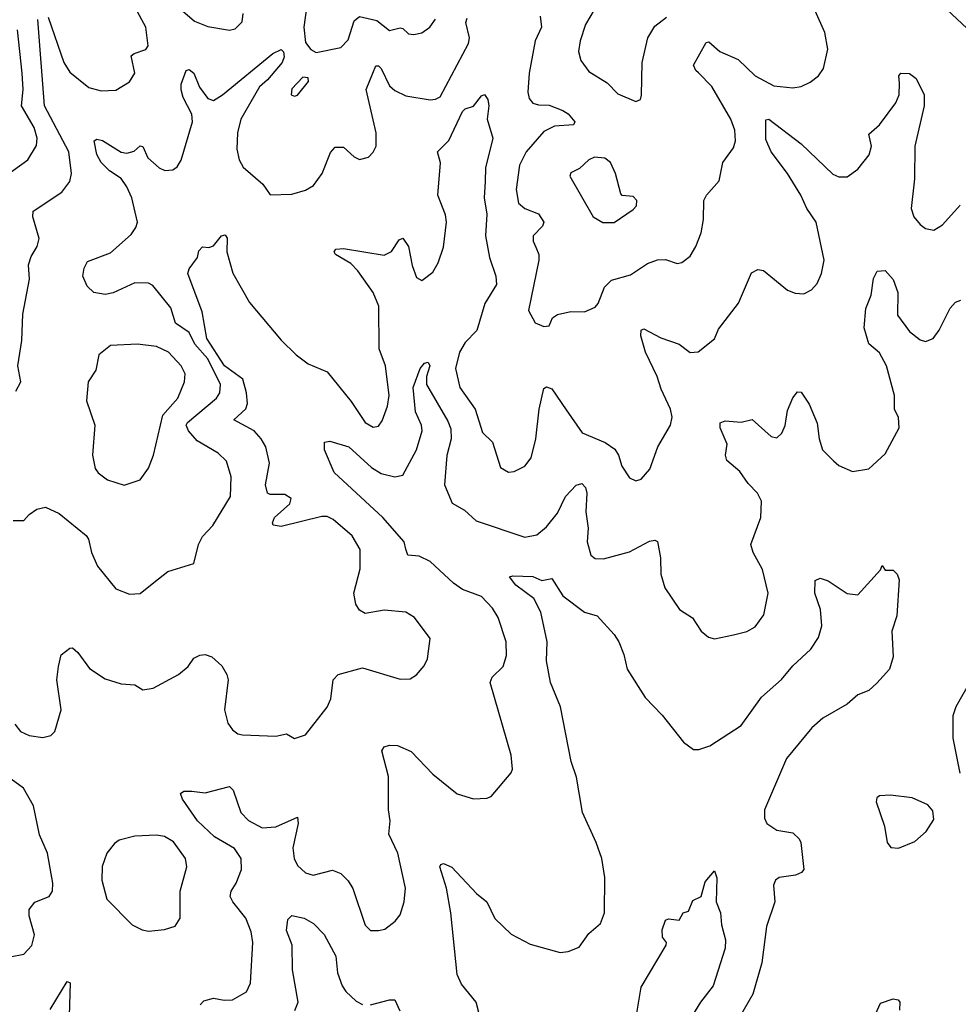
# Model space of a CAD drawing. Extents: x 1468344 to 1613994, y 525695 to 643861.
# Tile 242 of 256: x 1557560 to 1561026, y 577037 to 580672. Entities that reach past the tile are written whole.
import ezdxf

# ---------------------------------------------------------------- set-up
doc = ezdxf.new("R2010")
doc.units = 0

msp = doc.modelspace()

# ---------------------------------------------------------------- linework, layer by layer
at = {"layer": '0CON10XD'}
for points in [[(1557665, 580681.4), (1557722.1, 580515), (1557745, 580478.5), (1557815, 580422.3), (1557860.5, 580409.5), (1557915, 580412.2), (1557965, 580443.3), (1557984.6, 580475), (1557971.5, 580538.5), (1557982, 580548), (1558025, 580561.9), (1558034.5, 580575.5), (1558025.3, 580645), (1557987, 580715)], [(1558160.4, 580705), (1558205, 580667.3), (1558255, 580647.8), (1558335, 580634.3), (1558355, 580638.6), (1558381.1, 580665), (1558384.6, 580695)], [(1558620.2, 580725), (1558608.8, 580645), (1558615, 580588.6), (1558635, 580562.9), (1558655, 580550.8), (1558745, 580569.4), (1558772.2, 580597.8), (1558795, 580668.5), (1558815, 580684.2), (1558879, 580669), (1558925, 580632.2), (1558965, 580642.9), (1558975, 580640), (1558995, 580620.6), (1559015, 580617.8), (1559045, 580624.4), (1559074.6, 580645.4), (1559095, 580674.2)], [(1559681.2, 580708.8), (1559649.5, 580655), (1559628.9, 580595), (1559623.1, 580555), (1559631.3, 580521.3), (1559660.7, 580480.7), (1559729.6, 580439.6), (1559768.7, 580398.7), (1559835, 580370), (1559852.5, 580377.5), (1559856.1, 580393.9), (1559858.2, 580515), (1559878.9, 580605), (1559905, 580648.9), (1559948, 580682)], [(1560066.6, 580476.6), (1560055.8, 580485), (1560047.5, 580505), (1560095, 580588.8), (1560105, 580590.8), (1560145, 580554.6), (1560212.5, 580525), (1560275, 580465.4), (1560345, 580428.8), (1560415, 580421.1), (1560445, 580425.6), (1560478.3, 580441.7), (1560508.8, 580465), (1560528.3, 580491.7), (1560544.2, 580564.2), (1560532.9, 580625), (1560496.7, 580705)], [(1560985, 580709.2), (1561075, 580624)], [(1557535, 578823.8), (1557575, 578823.3), (1557594.1, 578845.9), (1557622.5, 578865), (1557655, 578873.3), (1557705, 578849.4), (1557805, 578767.5), (1557814.3, 578755), (1557824.5, 578705), (1557847.3, 578655), (1557915, 578571.2), (1557965, 578552), (1558005, 578554.3), (1558055, 578594.2), (1558106.2, 578635), (1558203.3, 578665), (1558220, 578735), (1558234.2, 578765), (1558272.5, 578805), (1558337.9, 578912.1), (1558341.2, 578985), (1558322.8, 579042.8), (1558292.6, 579072.6), (1558215, 579117.5), (1558182.5, 579155), (1558174.7, 579175), (1558178.9, 579185), (1558286.2, 579275), (1558298.9, 579295), (1558300.6, 579325), (1558255, 579420.7), (1558206, 579475), (1558185, 579517.8), (1558135, 579552.1), (1558118.2, 579608.2), (1558051.7, 579691.7), (1558035, 579699.4), (1557985, 579701.2), (1557905, 579664.5), (1557875, 579657.5), (1557833.3, 579665), (1557808.6, 579688.6), (1557792.5, 579725), (1557797.5, 579755), (1557809.7, 579780.3), (1557895, 579812.2), (1557971, 579879), (1557988.9, 579905), (1557994.7, 579925.3), (1557973.7, 580015), (1557955.3, 580055), (1557935, 580086.6), (1557890.9, 580115), (1557860.4, 580145), (1557844.6, 580175), (1557834.3, 580225.7), (1557845, 580230.8), (1557865, 580226.5), (1557935, 580183.3), (1557955, 580179.4), (1557982.8, 580187.2), (1558005, 580206.2), (1558014, 580204), (1558033, 580163), (1558074.3, 580125), (1558095.5, 580115.5), (1558125, 580117.8), (1558140.8, 580129.2), (1558155.9, 580154.1), (1558198.3, 580295), (1558195, 580324.3), (1558163.4, 580385), (1558155.9, 580414.1), (1558155.5, 580435), (1558174.5, 580485.5), (1558185, 580488.6), (1558203.1, 580475), (1558223.4, 580423.4), (1558255, 580381.2), (1558275, 580374.1), (1558308.9, 580395), (1558495, 580548), (1558525, 580562.5), (1558533.9, 580553.9), (1558536.2, 580535), (1558528.7, 580515), (1558475, 580450.5), (1558445.8, 580425), (1558376.6, 580305), (1558363.5, 580255), (1558361.9, 580195), (1558370, 580155), (1558385, 580127.5), (1558457.8, 580065), (1558485, 580026.2), (1558565, 580028.1), (1558615, 580042.5), (1558645, 580060), (1558676.5, 580105), (1558708, 580182), (1558725, 580201.9), (1558755, 580201.4), (1558795, 580166.2), (1558815, 580156.7), (1558847.5, 580165), (1558865, 580183.3), (1558875.7, 580205), (1558875.5, 580254.5), (1558838.5, 580415), (1558863.7, 580475), (1558875, 580501.9), (1558885, 580502.2), (1558895, 580492.5), (1558925, 580428.5), (1558945, 580410.9), (1558985, 580391.8), (1559075, 580377.1), (1559095, 580378.6), (1559112.4, 580387.6), (1559217.2, 580585), (1559220.3, 580605), (1559207.7, 580662.3), (1559211.8, 580678.2)], [(1557545, 579301.2), (1557564.2, 579335), (1557552.3, 579395), (1557568, 579488), (1557571.8, 579585), (1557596.2, 579715), (1557592.6, 579767.4), (1557602.4, 579797.6), (1557624.4, 579835), (1557631.9, 579865), (1557608.2, 579945), (1557610, 579965), (1557715, 580035.6), (1557744.5, 580075), (1557750.4, 580105), (1557741.6, 580185), (1557651, 580355), (1557626.6, 580673.4)], [(1559481.6, 580685), (1559486.5, 580645), (1559463.3, 580595), (1559441.1, 580475), (1559435.5, 580405), (1559441.2, 580381.2), (1559454.7, 580364.7), (1559475, 580357.9), (1559515, 580357.5), (1559565, 580336.9), (1559585.4, 580325), (1559610, 580295), (1559605, 580283.9), (1559535, 580279.3), (1559495, 580259.4), (1559430.4, 580185), (1559405.3, 580135), (1559392.8, 580045), (1559401.5, 579995), (1559425, 579975.4), (1559475.7, 579955.7), (1559495.4, 579925), (1559489.9, 579910.1), (1559455.6, 579875), (1559455.6, 579855), (1559465, 579832.5), (1559476.2, 579805), (1559476.2, 579785), (1559438.3, 579598.3), (1559463, 579553), (1559495, 579540), (1559515, 579542.5), (1559527.7, 579572.3), (1559545, 579584), (1559595, 579595.7), (1559645, 579594), (1559685, 579611.2), (1559695.5, 579624.5), (1559719.1, 579685), (1559745, 579711.3), (1559815, 579730), (1559878.2, 579771.8), (1559915, 579786.1), (1559945, 579786.5), (1559987.3, 579772.7), (1560005, 579775.8), (1560035, 579799.2), (1560056.9, 579835), (1560076.5, 579885), (1560084.5, 579935), (1560085.5, 580005), (1560095.6, 580025), (1560142.4, 580077.6), (1560155.6, 580145), (1560195, 580200), (1560202.3, 580225), (1560200.7, 580265), (1560185.4, 580305), (1560115, 580426.2), (1560066.6, 580476.6)], [(1557505.7, 580094.3), (1557589.4, 580155), (1557621.5, 580208.5), (1557624, 580235), (1557612.6, 580275), (1557566, 580355), (1557573.1, 580415), (1557569.4, 580475), (1557551, 580635)], [(1557542.1, 578072.1), (1557563.3, 578045), (1557595, 578030), (1557645, 578022.5), (1557675, 578030), (1557690, 578045), (1557712.5, 578125), (1557696.5, 578235), (1557702.7, 578285), (1557712.5, 578327.5), (1557745, 578352.5), (1557755, 578353.3), (1557775, 578336.2), (1557816.9, 578276.9), (1557875, 578239.4), (1557935, 578220.6), (1557985, 578216.2), (1558015, 578198), (1558052.5, 578205), (1558146.7, 578255), (1558181.2, 578285), (1558203.3, 578315), (1558225, 578325.8), (1558245, 578328.6), (1558269.8, 578319.8), (1558306.4, 578286.4), (1558324.2, 578255), (1558330, 578235), (1558316.4, 578125), (1558327.8, 578075), (1558345, 578050), (1558365, 578035.6), (1558382, 578032), (1558505, 578027.5), (1558545, 578035.6), (1558575, 578018), (1558615, 578032.5), (1558695, 578133.8), (1558708.1, 578165), (1558717.5, 578235), (1558736.2, 578255), (1558825, 578280), (1558965, 578238), (1559001.2, 578238.8), (1559025, 578253.8), (1559053, 578287), (1559065, 578312.5), (1559075, 578387.5), (1559018, 578465), (1558985.5, 578485.5), (1558905, 578491.9), (1558835, 578480.6), (1558815, 578492.5), (1558800.9, 578515), (1558793.9, 578555), (1558816.5, 578645), (1558816.6, 578716.6), (1558786.8, 578766.8), (1558717.7, 578827.7), (1558695, 578837.7), (1558675, 578838.7), (1558525, 578800.8), (1558496.2, 578806.2), (1558492.9, 578815), (1558500.9, 578835), (1558556.9, 578885), (1558562, 578905), (1558538.9, 578918.9), (1558485, 578919.4), (1558474.6, 578924.6), (1558467.3, 578955), (1558481.8, 579035), (1558468, 579095), (1558451.3, 579125), (1558425, 579154), (1558350.8, 579195), (1558394.8, 579235.2), (1558401.1, 579255), (1558397.7, 579295), (1558383.3, 579345), (1558315.4, 579395), (1558251.1, 579495), (1558233.5, 579593.5), (1558180, 579735), (1558185, 579752.5), (1558215.9, 579794.1), (1558221.2, 579818.8), (1558235, 579833.8), (1558258.3, 579831.7), (1558275, 579837.5), (1558304.3, 579875), (1558318.7, 579878.7), (1558325.8, 579865.8), (1558324.1, 579815), (1558346.6, 579736.6), (1558408.9, 579628.9), (1558525, 579488.9), (1558580.6, 579435), (1558625, 579401.5), (1558695, 579372.5), (1558783.4, 579263.4), (1558835, 579185.8), (1558865, 579167.5), (1558885, 579172), (1558898, 579192), (1558917.9, 579245), (1558923.8, 579285), (1558910.4, 579395), (1558887, 579457), (1558885.9, 579615), (1558865.2, 579665.2), (1558808.4, 579745), (1558782.2, 579772.2), (1558726.2, 579805), (1558720.8, 579815), (1558726.7, 579825), (1558755, 579827.9), (1558905, 579803.5), (1558933.1, 579816.9), (1558960.7, 579859.3), (1558975, 579866), (1558995.3, 579835.3), (1559008.9, 579765), (1559025, 579721.2), (1559045, 579709.2), (1559085, 579740.6), (1559105, 579774.4), (1559125, 579832.5), (1559136.3, 579925), (1559132.5, 579952.5), (1559104.2, 580025), (1559114, 580144), (1559102, 580185), (1559144.1, 580225.9), (1559195, 580333.8), (1559205, 580343.3), (1559235, 580353.3), (1559265, 580390.8), (1559275.7, 580395.7), (1559288.3, 580378.3), (1559291.5, 580355), (1559285.5, 580305), (1559307.1, 580235), (1559280.3, 580125), (1559277.9, 580075), (1559274.7, 580014.7), (1559284.5, 579955), (1559280, 579875), (1559294.1, 579795), (1559318, 579725), (1559320.4, 579695), (1559277.1, 579625), (1559247.3, 579525), (1559205, 579480.5), (1559183.5, 579445), (1559169.4, 579385), (1559184.7, 579315), (1559241.5, 579235), (1559268.9, 579148.9), (1559305, 579113.3), (1559335, 579018.8), (1559365, 579002), (1559385, 579004), (1559425.4, 579024.6), (1559448.1, 579055), (1559465.3, 579124.7), (1559478.2, 579235), (1559495, 579311.2), (1559505, 579317.1), (1559525, 579310), (1559577.5, 579232.5), (1559637.1, 579147.1), (1559722, 579112), (1559757.4, 579087.4), (1559771.1, 579065), (1559783.6, 579023.6), (1559811.3, 578981.3), (1559835, 578970), (1559855, 578976), (1559886.7, 579013.3), (1559915.8, 579095), (1559963.3, 579175), (1559969.5, 579205), (1559963.3, 579235), (1559928, 579308), (1559913.7, 579355), (1559870, 579445), (1559853.8, 579505), (1559855, 579526.7), (1559865, 579531.2), (1559927.5, 579497.5), (1559994.7, 579474.7), (1560035, 579444.3), (1560065, 579445.6), (1560125, 579493.8), (1560140.3, 579529.7), (1560213.7, 579626.3), (1560262.5, 579737.5), (1560285, 579750), (1560306.4, 579746.4), (1560395, 579674), (1560423.2, 579663.2), (1560455, 579660.8), (1560483.8, 579675), (1560505, 579698.8), (1560520, 579735), (1560530, 579785), (1560500.7, 579925), (1560466.1, 579975), (1560444.6, 580025), (1560394.7, 580104.7), (1560335, 580184.2), (1560315, 580230), (1560315, 580302.5), (1560326, 580305), (1560445, 580214.4), (1560562, 580102), (1560585, 580091.8), (1560615, 580092.1), (1560655, 580120.4), (1560696.4, 580173.6), (1560704.6, 580205), (1560695, 580250), (1560735, 580284.4), (1560794.7, 580365.3), (1560806.7, 580395), (1560808.3, 580438.3), (1560806.2, 580465), (1560813.8, 580475), (1560845, 580474.2), (1560869.4, 580455), (1560899.1, 580395), (1560899.6, 580355), (1560865.6, 580205), (1560864.2, 580085), (1560851.4, 579975), (1560860.8, 579945), (1560885, 579916.2), (1560905, 579902), (1560935, 579896), (1560967.5, 579915), (1561032.8, 579987.2)], [(1558575, 580390), (1558585, 580393.8), (1558626.1, 580443.9), (1558625, 580457.5), (1558605, 580460), (1558565, 580417.5), (1558562.5, 580395), (1558575, 580390)], [(1559755, 579923.3), (1559825, 579971.2), (1559837.5, 579985), (1559838.8, 580005), (1559825, 580020), (1559785, 580023.3), (1559779.3, 580029.3), (1559760, 580105), (1559741.2, 580145), (1559720.8, 580160.8), (1559682.5, 580165), (1559661.2, 580155), (1559627.3, 580122.7), (1559595, 580106.7), (1559591.2, 580095), (1559676.7, 579945), (1559713.6, 579923.6), (1559755, 579923.3)], [(1558225.6, 577035), (1558239.6, 577050.4), (1558275, 577060.4), (1558315, 577052.5), (1558345.8, 577054.2), (1558397, 577083), (1558411.4, 577115), (1558420, 577265), (1558414.6, 577305), (1558395.3, 577355.3), (1558346.5, 577415), (1558337.5, 577435), (1558340, 577455), (1558359.2, 577485), (1558378.8, 577535), (1558377.6, 577575), (1558352.4, 577612.4), (1558278.8, 577655), (1558216.2, 577715), (1558160.8, 577795), (1558153.8, 577815), (1558165.8, 577824.2), (1558195.7, 577824.3), (1558245, 577817.8), (1558335, 577841.2), (1558348.2, 577828.2), (1558376.2, 577745), (1558405, 577716.1), (1558455, 577688.9), (1558505, 577692.7), (1558585, 577728), (1558588.5, 577705), (1558568.8, 577615), (1558573.8, 577575), (1558585, 577549.2), (1558615, 577523.1), (1558643.7, 577513.7), (1558715, 577532.2), (1558745, 577520), (1558772.8, 577492.8), (1558790, 577465), (1558835, 577330), (1558855, 577310), (1558885, 577310), (1558907.5, 577315), (1558945.9, 577344.1), (1558965, 577367.5), (1558980, 577415), (1558984.3, 577465.7), (1558956.5, 577595), (1558922.9, 577665), (1558927.3, 577715), (1558921.2, 577755), (1558921.8, 577878.2), (1558896.8, 577973.2), (1558905, 577988), (1558925.6, 577994.4), (1558955, 577992.2), (1559005, 577970.6), (1559085, 577887.1), (1559175, 577814), (1559235, 577796.2), (1559285, 577798.6), (1559301.2, 577805), (1559375, 577892), (1559378.9, 577905), (1559375, 577957.5), (1559297.5, 578225), (1559304.4, 578245), (1559344.4, 578285), (1559357.3, 578325), (1559356.5, 578375), (1559326.5, 578465), (1559305, 578500), (1559265, 578542.5), (1559195, 578568.2), (1559161.7, 578591.7), (1559075, 578672.1), (1559035, 578692), (1558993.3, 578695), (1558985, 578717.5), (1558979.1, 578745), (1558900.8, 578835), (1558720.9, 579000.9), (1558685, 579083.8), (1558685, 579112.5), (1558705, 579116.4), (1558775, 579095.3), (1558858.7, 579018.7), (1558895, 578997.3), (1558945, 578984.7), (1558975, 578990.9), (1559025.3, 579085), (1559045.4, 579155), (1559043.8, 579175), (1559020.9, 579225), (1559012.5, 579315), (1559038.1, 579385), (1559055, 579404.2), (1559068, 579408), (1559074.3, 579395), (1559062.2, 579355), (1559061.4, 579325), (1559140.3, 579190.3), (1559151.5, 579161.5), (1559153.3, 579125), (1559136.5, 579063.5), (1559128.4, 578955), (1559157, 578887), (1559201.6, 578861.6), (1559245, 578822.7), (1559425, 578761.8), (1559469.3, 578770.7), (1559505, 578799.6), (1559545, 578851.1), (1559575, 578912.2), (1559615, 578954.2), (1559635, 578960), (1559648.5, 578945), (1559653.8, 578925), (1559650.4, 578855), (1559658.8, 578795), (1559655.6, 578745), (1559669.2, 578695), (1559685, 578683.1), (1559715, 578682.2), (1559812, 578708), (1559885, 578746.7), (1559905, 578750.8), (1559915, 578746), (1559925.5, 578685.5), (1559926.9, 578625), (1559942, 578575), (1559996.2, 578495), (1560044.2, 578464.2), (1560076.2, 578415), (1560102.7, 578392.7), (1560125, 578386.2), (1560195, 578400.8), (1560245, 578414.2), (1560275, 578431.2), (1560308, 578475), (1560322.9, 578555), (1560303, 578643), (1560267.8, 578705), (1560258.9, 578735), (1560296.4, 578835), (1560298.5, 578895), (1560284.4, 578925), (1560250, 578960), (1560218.5, 579005), (1560170.6, 579045), (1560165.7, 579065), (1560171.9, 579105), (1560145.8, 579165), (1560146.2, 579183.8), (1560165, 579192), (1560223.2, 579186.8), (1560265, 579196.9), (1560335, 579134.2), (1560355, 579128.8), (1560374.4, 579145.6), (1560386.1, 579173.9), (1560395, 579230), (1560415, 579276.7), (1560431.7, 579298.3), (1560445, 579296.7), (1560475, 579253.3), (1560505, 579183.3), (1560511.5, 579125), (1560524.4, 579085), (1560565, 579043.8), (1560585, 579026), (1560635, 579004), (1560695, 579014.2), (1560755, 579069.2), (1560807.1, 579165), (1560805, 579203.3), (1560790.5, 579235), (1560789.5, 579285), (1560760.4, 579395), (1560735, 579442.9), (1560695.6, 579475.6), (1560678.6, 579535), (1560683.6, 579606.4), (1560704, 579655), (1560713, 579717), (1560726.4, 579743.6), (1560755, 579746.7), (1560785, 579713.8), (1560802.2, 579665), (1560801.3, 579581.3), (1560845, 579521.2), (1560885, 579490), (1560905, 579483.8), (1560933.3, 579495), (1560955, 579526.2), (1560995, 579608), (1561015, 579630), (1561035, 579637.5)], [(1557945, 578954), (1558005, 578973.8), (1558035, 579016.7), (1558054.3, 579065), (1558088.1, 579211.9), (1558143.9, 579275), (1558168.7, 579335), (1558170.8, 579365), (1558155.5, 579395), (1558108.9, 579445), (1558065, 579465.4), (1557994.3, 579474.3), (1557895, 579470), (1557852, 579435), (1557841.4, 579378.6), (1557812.5, 579335), (1557805.8, 579265), (1557836.7, 579175), (1557828.1, 579065), (1557838.6, 579015), (1557848.9, 578998.9), (1557883.6, 578973.6), (1557945, 578954)], [(1559245.9, 577445.9), (1559284.3, 577415), (1559314.5, 577354.5), (1559375, 577296), (1559445, 577258.8), (1559555, 577228), (1559585, 577232), (1559625, 577248.8), (1559661.3, 577298.7), (1559703.8, 577335), (1559719.2, 577375), (1559720, 577505), (1559708.9, 577575), (1559688.1, 577635), (1559637.8, 577745), (1559616, 577876), (1559595.9, 577934.1), (1559557.1, 578135), (1559520, 578225), (1559504.8, 578305), (1559507.3, 578375), (1559484.6, 578485), (1559458.5, 578535), (1559391.8, 578585), (1559368, 578615), (1559380.4, 578619.6), (1559455, 578616.5), (1559487.7, 578602.3), (1559525, 578608.8), (1559565, 578545.6), (1559645, 578485.6), (1559692.1, 578472.1), (1559755, 578402.5), (1559772.5, 578375), (1559791.1, 578328.9), (1559803.2, 578275), (1559869.4, 578169.4), (1559931.9, 578105), (1560010.8, 578005), (1560048.3, 577978.3), (1560067.7, 577977.7), (1560108.3, 577991.7), (1560223.4, 578066.6), (1560298.6, 578171.4), (1560373.3, 578236.7), (1560415, 578287.3), (1560481.1, 578348.9), (1560509.2, 578390.9), (1560521.8, 578435), (1560516.9, 578495), (1560495.7, 578555), (1560497.5, 578602.5), (1560515, 578610), (1560545, 578600.8), (1560615, 578554), (1560655, 578549.2), (1560738.3, 578641.7), (1560745, 578657.5), (1560755, 578640), (1560785, 578640), (1560800, 578625), (1560806.7, 578605), (1560798.3, 578471.7), (1560780, 578415), (1560785, 578320), (1560771.4, 578275), (1560725, 578222.5), (1560695, 578195.8), (1560655, 578180), (1560614.7, 578145.3), (1560525, 578093.8), (1560485, 578057.5), (1560390.7, 577945), (1560309.6, 577755), (1560310, 577725), (1560318.6, 577705), (1560355, 577680.6), (1560415, 577670), (1560437.8, 577647.8), (1560444.3, 577634.3), (1560455.8, 577535), (1560446.2, 577523.8), (1560425, 577514.4), (1560364.4, 577505.6), (1560350, 577495), (1560342.7, 577477.3), (1560348.1, 577415), (1560317.5, 577325), (1560299.8, 577190.2), (1560267.3, 577075), (1560198.1, 576955)], [(1561072.9, 578235), (1561016.9, 578135), (1561005, 578102.5), (1561005, 578020), (1561030.9, 577890.9)], [(1557525, 577213.1), (1557575, 577222.9), (1557605, 577253.8), (1557613.9, 577293.9), (1557594.2, 577364.2), (1557595, 577387.5), (1557615.6, 577414.4), (1557668.8, 577435), (1557680.8, 577455), (1557682.5, 577485), (1557662.9, 577595), (1557632.8, 577662.8), (1557610.6, 577770.6), (1557574, 577835), (1557515, 577877.8)], [(1560805, 577613.8), (1560865, 577638.8), (1560906.7, 577675), (1560935, 577720), (1560931.7, 577751.7), (1560913.6, 577773.6), (1560855, 577800), (1560775, 577810), (1560735, 577807.5), (1560725, 577800), (1560722.5, 577785), (1560753.3, 577695), (1560763.3, 577635), (1560776.4, 577616.4), (1560805, 577613.8)], [(1558035, 577306.7), (1558095, 577314), (1558134.2, 577325.8), (1558152.5, 577355), (1558152.5, 577455), (1558176.9, 577545), (1558171.9, 577575), (1558127.4, 577637.4), (1558095, 577657.1), (1558065, 577662.1), (1557985, 577658.5), (1557927, 577643), (1557909.4, 577630.6), (1557881.4, 577595), (1557864.5, 577545.5), (1557863.5, 577495), (1557881.4, 577425), (1557975, 577331.2), (1558011.7, 577311.7), (1558035, 577306.7)], [(1559273.6, 576935), (1559244.7, 577044.7), (1559191.7, 577111.7), (1559175, 577146.7), (1559151.9, 577375), (1559136.3, 577466.4), (1559110.6, 577545), (1559115, 577553.8), (1559125, 577556.7), (1559155, 577543.3), (1559245.9, 577445.9)], [(1559838.5, 577005), (1559855, 577100), (1559946.7, 577255), (1559947.5, 577265), (1559933.3, 577285), (1559931.7, 577311.7), (1559945, 577347.5), (1559955, 577352.5), (1559995, 577347.5), (1560010, 577375), (1560029.3, 577380.7), (1560045, 577420), (1560076.7, 577435), (1560090.9, 577489.1), (1560125, 577530), (1560134.4, 577504.4), (1560131.5, 577415), (1560147.1, 577375), (1560151.1, 577331.1), (1560166.1, 577275), (1560164.3, 577245), (1560120, 577105), (1560074.2, 577045), (1560028.7, 576971.3)], [(1558576, 577014), (1558588.2, 577045), (1558567.5, 577165), (1558565.6, 577255), (1558545, 577310), (1558549.7, 577350.3), (1558565, 577365.7), (1558610, 577355), (1558645, 577335.8), (1558684.4, 577295), (1558727.1, 577215), (1558733.4, 577153.4), (1558750.7, 577105), (1558763.9, 577083.9), (1558801.7, 577048.3), (1558825, 577036.7)], [(1557672.3, 577017.7), (1557735, 577121.2), (1557746.2, 577116.2), (1557742.5, 576995)], [(1558854.5, 577035.5), (1558925, 577054.3), (1558945, 577053.3), (1558963.4, 577013.4)], [(1560695, 576946.2), (1560738.3, 577041.7), (1560785, 577058), (1560803.6, 577053.6), (1560810, 577045), (1560808.8, 577015)]]:
    msp.add_lwpolyline(points, dxfattribs=at)

doc.saveas('drawing.dxf')
